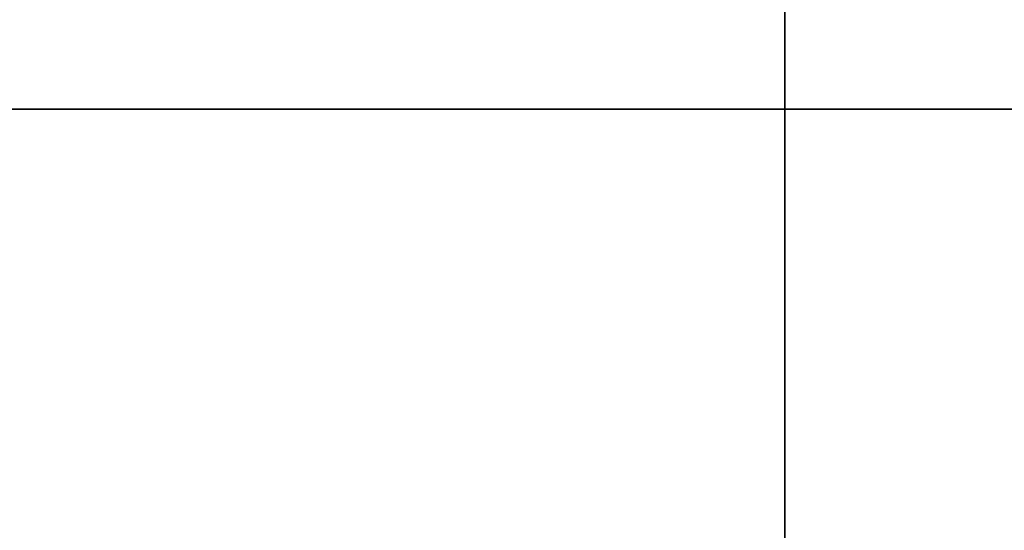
# Model space of a CAD drawing. Header units: millimetres. Extents: x -175 to 175, y -101 to 102.
# Tile 54 of 133: x -19 to 5, y -74 to -62. Entities that reach past the tile are written whole.
import ezdxf

# ---------------------------------------------------------------- set-up
doc = ezdxf.new("R2010")
doc.units = ezdxf.units.MM
doc.layers.add('Livello 01', color=7, linetype='Continuous')

msp = doc.modelspace()

# ---------------------------------------------------------------- linework, layer by layer
at = {"layer": 'Livello 01', "color": 254, "true_color": 0xcad1ee}
for p, q in [((0, 33.5, 64.5), (0, -99.45, 64.5)), ((0, 33.5, 62.5), (0, -99.45, 62.5)), ((0, -99.45, -285.5), (0, 33.5, -285.5)), ((0, -99.45, -283.5), (0, 33.5, -283.5)), ((0, -99.45, 60.4), (0, -59.5, 60.4)), ((0, -99.45, 62.4), (0, -59.5, 62.4)), ((0, -59.5, -281.4), (0, -99.45, -281.4)), ((0, -59.5, -283.4), (0, -99.45, -283.4))]:
    msp.add_line(p, q, dxfattribs=at)
at = {"layer": 'Livello 01'}
for p, q in [((-172.8, -64, 57.9), (172.8, -64, 57.9)), ((-172.8, -64, -278.9), (172.8, -64, -278.9)), ((0, -64, 58.5), (0, -96.8, 58.5)), ((0, -64, 57.3), (0, -96.8, 57.3)), ((0, -64, 57.3), (0, -64, 58.5)), ((0, -64, -279.5), (0, -96.8, -279.5)), ((0, -64, -278.3), (0, -96.8, -278.3)), ((0, -64, -279.5), (0, -64, -278.3))]:
    msp.add_line(p, q, dxfattribs=at)
for points in [[(172.8, -64, 58.5), (-172.8, -64, 58.5)], [(172.8, -64, 57.3), (-172.8, -64, 57.3)], [(172.8, -64, -279.5), (-172.8, -64, -279.5)], [(172.8, -64, -278.3), (-172.8, -64, -278.3)]]:
    msp.add_open_spline(points, degree=1, dxfattribs=at)

doc.saveas('drawing.dxf')
